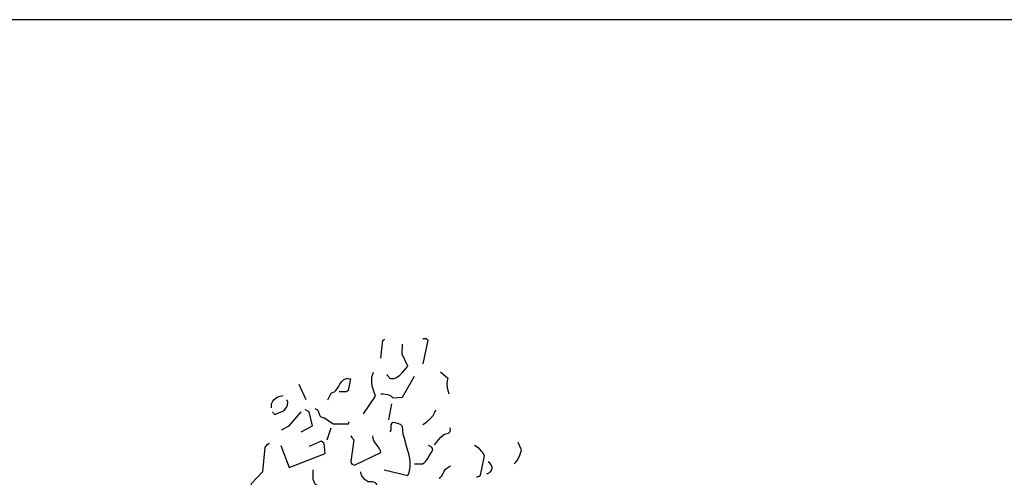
# Model space of a CAD drawing. Header units: metres. Extents: x 180716 to 180809, y 418548 to 418668.
# Tile 106 of 148: x 180736.3 to 180743.45, y 418664.34 to 418667.66. Entities that reach past the tile are written whole.
import ezdxf

# ---------------------------------------------------------------- set-up
doc = ezdxf.new("R2010")
doc.units = ezdxf.units.M
doc.layers.get('0').update_dxf_attribs({"color": 30, "lineweight": 0})
doc.layers.add('N-WE-GR-BOOM-SD', color=90, linetype='Continuous', lineweight=25)
doc.layers.add('X-XX-AL-HULPLIJN-GD', color=155, linetype='Continuous', lineweight=25, plot=False)

# ---------------------------------------------------------------- blocks, each defined once
blk = doc.blocks.new('SGR-BOOM_S02_G_ZIJ-D')
at = {"flags": 128}
for points in [[(0.0455, 10.3933), (0.0611, 10.5223), (0.0644, 10.5234), (0.0711, 10.5289), (0.0744, 10.5301), (0.0744, 10.5312)], [(0.3502, 10.5323), (0.3536, 10.5323), (0.3569, 10.5345), (0.3625, 10.5356), (0.3636, 10.5367), (0.3714, 10.5356), (0.3747, 10.5345), (0.378, 10.5334), (0.3858, 10.5278), (0.3881, 10.5234), (0.3502, 10.351)], [(0.0889, 10.2776), (0.0933, 10.2698), (0.0989, 10.262), (0.1034, 10.2565), (0.1089, 10.2487), (0.12, 10.2454), (0.1401, 10.2454), (0.159, 10.252), (0.1845, 10.2698), (0.2012, 10.2854), (0.2157, 10.3032), (0.2301, 10.3199), (0.2424, 10.3354), (0.2001, 10.4222), (0.2046, 10.4934)], [(-0.079, 9.9885), (0.0066, 10.1175), (-0.0101, 10.1675), (-0.0156, 10.1886), (-0.0201, 10.2209), (-0.0179, 10.2554), (-0.0067, 10.2921)], [(0.4792, 10.2932), (0.5315, 10.2487), (0.5271, 10.2276), (0.526, 10.2075), (0.5271, 10.1797), (0.5326, 10.1575), (0.5404, 10.1341)], [(-0.3381, 10.0908), (-0.3148, 10.1397), (-0.2992, 10.1453), (-0.2903, 10.1486), (-0.2803, 10.1575), (-0.267, 10.1764), (-0.2592, 10.1909), (-0.2514, 10.2053), (-0.2369, 10.2242), (-0.2236, 10.2353), (-0.1991, 10.2476), (-0.1958, 10.2465), (-0.1747, 10.2431), (-0.1902, 10.1575), (-0.2036, 10.1497), (-0.2169, 10.1486), (-0.257, 10.1475)], [(0.0455, 10.1341), (0.0622, 10.133), (0.0967, 10.1286), (0.1189, 10.1186), (0.1334, 10.1052), (0.2046, 10.1097), (0.2902, 10.2632)], [(-0.5494, 10.2053), (-0.4972, 10.0919)], [(-0.7474, 10.0318), (-0.7474, 10.0607), (-0.7374, 10.0819), (-0.7274, 10.0941), (-0.7051, 10.1108), (-0.6873, 10.1175), (-0.6684, 10.1186), (-0.6618, 10.1219)], [(-0.7385, 10.004), (-0.7374, 10.0007), (-0.7341, 9.9962), (-0.7274, 9.9885), (-0.724, 9.984), (-0.6573, 10.0107), (-0.6406, 10.0329), (-0.6306, 10.0507), (-0.6273, 10.0752), (-0.6306, 10.0797), (-0.634, 10.0852), (-0.6373, 10.0897)], [(-0.6751, 9.8728), (-0.6184, 9.9017), (-0.5316, 10.004)], [(-0.5305, 9.8595), (-0.4494, 9.9017), (-0.4738, 10.004), (-0.4872, 10.0107), (-0.4927, 10.014), (-0.5016, 10.0229)], [(-0.4293, 10.0274), (-0.4271, 10.0263), (-0.4238, 10.0229), (-0.4171, 10.0196), (-0.4138, 10.0174), (-0.4082, 10.0074), (-0.3993, 9.9818), (-0.3949, 9.9729), (-0.3915, 9.9696), (-0.3826, 9.964), (-0.3682, 9.9607), (-0.3626, 9.9595), (-0.3003, 9.9162), (-0.188, 9.9173), (-0.1869, 9.9217), (-0.1858, 9.9262), (-0.1847, 9.9295), (-0.1847, 9.9317)], [(0.1045, 9.9451), (0.1267, 10.0607)], [(0.3502, 9.9117), (0.3636, 9.9195), (0.378, 9.9295), (0.4058, 9.9551), (0.4248, 9.9773), (0.4392, 10.0007), (0.4459, 10.0174)], [(-0.3426, 9.8016), (-0.3137, 9.8873)], [(0.07, 9.5837), (0.2424, 9.5414), (0.2513, 9.5625), (0.2602, 9.6048), (0.2591, 9.6482), (0.2513, 9.6904), (0.2335, 9.7549), (0.2146, 9.8205), (0.209, 9.8417), (0.2023, 9.8962), (0.1968, 9.9039), (0.189, 9.9106), (0.1734, 9.9173), (0.1501, 9.9228), (0.1323, 9.9262), (0.1256, 9.9206), (0.12, 9.9095), (0.1189, 9.8973), (0.1178, 9.8717), (0.1123, 9.8583)], [(0.4359, 9.7638), (0.4492, 9.7805), (0.4637, 9.8005), (0.4815, 9.8194), (0.5015, 9.8361), (0.5182, 9.8439), (0.5382, 9.8495), (0.5426, 9.8528), (0.5482, 9.8617), (0.5515, 9.8728), (0.5504, 9.8817), (0.5471, 9.8884)], [(-0.6796, 9.7583), (-0.6184, 9.5992), (-0.3571, 9.7004), (-0.3648, 9.7727), (-0.376, 9.7827), (-0.3793, 9.7861), (-0.3871, 9.7905), (-0.4727, 9.7527)], [(-0.1702, 9.8294), (-0.1647, 9.8183), (-0.1602, 9.8116), (-0.1569, 9.8083), (-0.1502, 9.8016), (-0.1702, 9.6426), (-0.1669, 9.6293), (-0.158, 9.6215), (-0.1458, 9.617), (0.0455, 9.7082), (0.0444, 9.7204), (0.0333, 9.7405), (0.0144, 9.766), (-0.0034, 9.7938), (-0.009, 9.8105), (-0.0112, 9.8294)], [(-0.8909, 9.4702), (-0.8909, 9.4836), (-0.8097, 9.5703), (-0.7941, 9.7438), (-0.7885, 9.7527), (-0.773, 9.7694), (-0.7674, 9.7727), (-0.7619, 9.7772)], [(0.2913, 9.627), (0.3491, 9.627), (0.3614, 9.6348), (0.3725, 9.6448), (0.3858, 9.6637), (0.3981, 9.6837), (0.4103, 9.706), (0.4225, 9.7282), (0.4214, 9.7371), (0.417, 9.7438), (0.4114, 9.7494), (0.4058, 9.7527), (0.3925, 9.7583)], [(0.7395, 9.5314), (0.7484, 9.5325), (0.7528, 9.5336), (0.7606, 9.537), (0.7684, 9.5447), (0.7973, 9.6849), (0.7906, 9.7004), (0.7795, 9.716), (0.7617, 9.7349), (0.7384, 9.7516), (0.7261, 9.7583)], [(1.0142, 9.627), (1.0242, 9.6359), (1.0364, 9.6515), (1.052, 9.6826), (1.062, 9.7116), (1.0664, 9.7282), (1.0431, 9.7805)], [(-0.4883, 9.3434), (-0.3837, 9.3735), (-0.376, 9.3824), (-0.3726, 9.4002), (-0.3737, 9.4246), (-0.3771, 9.4402), (-0.3849, 9.4469), (-0.4038, 9.4591), (-0.4227, 9.4747), (-0.4316, 9.4847), (-0.4382, 9.4969), (-0.4438, 9.5125), (-0.4438, 9.5837)], [(0.4703, 9.5225), (0.4792, 9.5303), (0.4881, 9.5392), (0.4926, 9.5458), (0.4959, 9.5503), (0.4993, 9.5559), (0.5048, 9.5725), (0.5104, 9.5814), (0.5159, 9.587), (0.5293, 9.597), (0.5404, 9.6048), (0.5515, 9.6126)], [(0.8118, 9.5559), (0.8195, 9.5559), (0.8229, 9.557), (0.8318, 9.5614), (0.8407, 9.5692), (0.844, 9.5714), (0.8474, 9.5781), (0.8507, 9.5859), (0.8529, 9.5926), (0.854, 9.6015), (0.8462, 9.6192), (0.8385, 9.6281), (0.8251, 9.6415)], [(-0.0979, 9.3679), (-0.0301, 9.3679), (0.0177, 9.4547), (0.0166, 9.4758), (0.0133, 9.4836), (0.0066, 9.4891), (-0.0034, 9.4936), (-0.0134, 9.4947), (-0.0256, 9.4958), (-0.0446, 9.4969), (-0.0668, 9.5091), (-0.0846, 9.5292), (-0.0913, 9.5392), (-0.0979, 9.5581), (-0.0979, 9.5692)]]:
    blk.add_lwpolyline(points, dxfattribs=at)

msp = doc.modelspace()

# ---------------------------------------------------------------- linework, layer by layer
at = {"layer": 'X-XX-AL-HULPLIJN-GD', "flags": 128}
msp.add_lwpolyline([(180756.1553, 418667.6591), (180716.1553, 418667.6591), (180716.1553, 418647.6591), (180756.1553, 418647.6591)], close=True, dxfattribs=at)

# ---------------------------------------------------------------- block references
at = {"layer": 'N-WE-GR-BOOM-SD'}
msp.add_blockref('SGR-BOOM_S02_G_ZIJ-D', (180738.8754, 418654.8108), dxfattribs=at)

doc.saveas('drawing.dxf')
